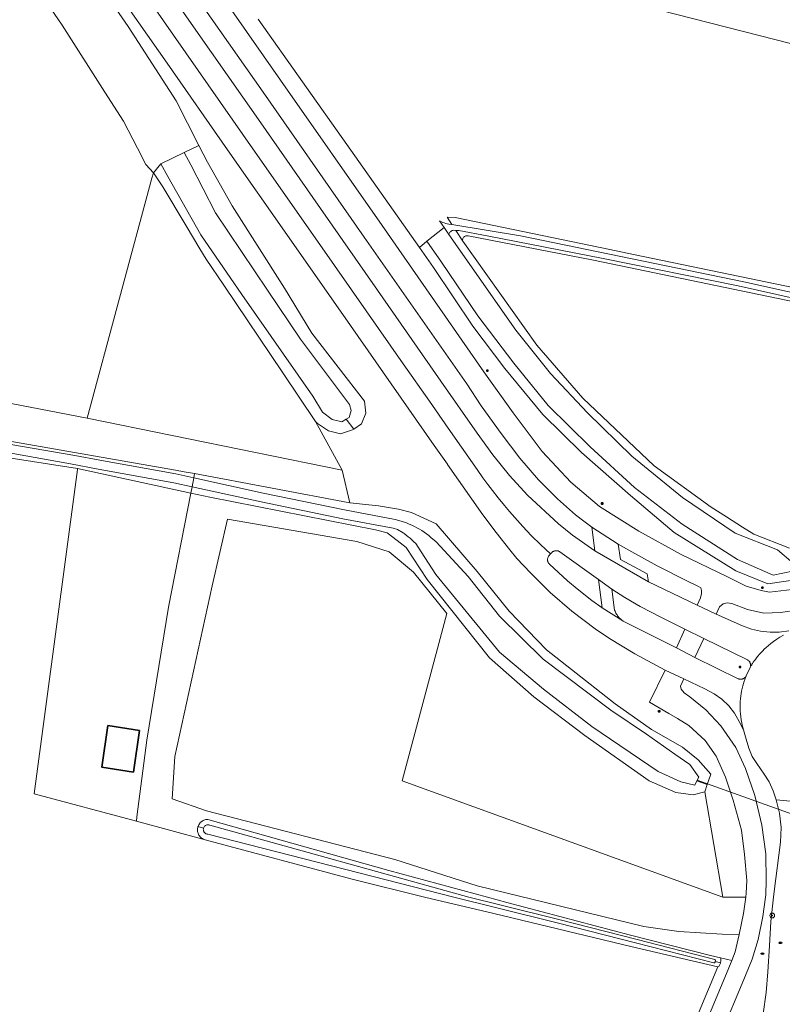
# Model space of a CAD drawing. Header units: metres. Extents: x 152610 to 160096, y 456114 to 462495.
# Tile 162 of 256: x 156078 to 156205, y 459482 to 459646. Entities that reach past the tile are written whole.
import ezdxf

# ---------------------------------------------------------------- set-up
doc = ezdxf.new("R2010")
doc.units = ezdxf.units.M
doc.header["$LTSCALE"] = 0.5
doc.layers.get('0').update_dxf_attribs({"linetype": 'CONTINUOUS'})
for name, color, linetype, lineweight in [('B-PV-GR-BOOM-S', 251, 'CONTINUOUS', 25), ('B-PV-GR-BOS_LOOF-GV', 251, 'CONTINUOUS', 13), ('B-PV-GR-BOUWLAND-GV', 251, 'CONTINUOUS', 13), ('B-PV-GR-GRAS-GV', 251, 'CONTINUOUS', 13), ('B-PV-IE-MEUBILAIR-S', 251, 'CONTINUOUS', 25), ('B-PV-KW-KUNSTWERK_DUIKER-G', 251, 'CONTINUOUS', 18), ('B-PV-OG-BEBOUWING-GV', 6, 'CONTINUOUS', 35), ('B-PV-OG-TERREIN_BEGROEID-GV', 251, 'CONTINUOUS', 18), ('B-PV-OG-TERREIN_OEVER-GV', 251, 'CONTINUOUS', 18), ('B-PV-OG-WATER_SLOOT-GV', 251, 'CONTINUOUS', 18), ('B-PV-VH-GESLOTENVERHARDING_ASFALT-GV', 251, 'CONTINUOUS', 18), ('B-PV-VH-ONVERHARD-GV', 251, 'CONTINUOUS', 18), ('B-PV-VH-OPENVERHARDING_BETONSTRAATSTEEN-GV', 251, 'CONTINUOUS', 18)]:
    doc.layers.add(name, color=color, linetype=linetype, lineweight=lineweight)
doc.styles.add('NLCS-ISO', font='NLCS-ISO.ttf')

# ---------------------------------------------------------------- blocks, each defined once
blk = doc.blocks.new('SIE-MEUBILAIR_PAAL_LICHTMAST-SO')
for points in [[(-0.62, 0), (-1, 0)], [(-0.71, 0.71), (-0.44, 0.44)], [(0, 1), (0, 0.62)], [(0.44, 0.44), (0.71, 0.71)], [(1, 0), (0.62, 0)], [(-0.71, -0.71), (-0.44, -0.44)], [(0, -0.62), (0, -1)], [(0.44, -0.44), (0.71, -0.71)]]:
    blk.add_lwpolyline(points)
blk.add_circle((0, 0), 0.5)
blk = doc.blocks.new('SIE-MEUBILAIR_PUT_RIOOLPUT-SO')
blk.add_ellipse((0, 0), major_axis=(1.25, 0), ratio=0.54)
blk = doc.blocks.new('SGR-BOOM_GBKN-SO')
at = {"linetype": 'ByBlock', "lineweight": 18}
h = blk.add_hatch(color=0, dxfattribs=at)
h.dxf.hatch_style = 1
edge = h.paths.add_edge_path()
edge.add_arc((0, 0), 0.25, 0, 360)
at = {"color": 0, "linetype": 'ByBlock', "lineweight": 18}
for radius in [2, 0.25]:
    blk.add_circle((0, 0), radius, dxfattribs=at)
at = {"color": 0, "linetype": 'ByBlock', "lineweight": 18, "style": 'NLCS-ISO'}
blk.add_attdef('SOORT', (2.5, 0), '', height=1.5, dxfattribs=at)

msp = doc.modelspace()

# ---------------------------------------------------------------- linework, layer by layer
at = {"layer": 'B-PV-GR-BOS_LOOF-GV', "flags": 128}
for points in [[(156127.271, 459579.28), (156121.829, 459587.356), (156111.962, 459602), (156109.064, 459606.301), (156108.005, 459608.066), (156105.712, 459611.887), (156101.83, 459618.358), (156100.245, 459620.726), (156099.996, 459619.801), (156089.24, 459579.835), (156131.666, 459571.183)], [(156106.477, 459567.345), (156087.607, 459571.415), (156087.586, 459571.254), (156080.399, 459517.214), (156097.411, 459512.65), (156097.503, 459513.373), (156099.133, 459526.183), (156102.762, 459548.337)], [(156091.679, 459521.654), (156092.69, 459528.607), (156097.928, 459527.798), (156096.917, 459520.844)]]:
    msp.add_lwpolyline(points, close=True, dxfattribs=at)
msp.add_lwpolyline([(156212.869, 459598.002), (156173.536, 459606.168), (156152.668, 459610.235), (156152.287, 459610.233), (156152.277, 459610.229), (156152.173, 459610.183), (156152.077, 459610.122), (156151.991, 459610.049), (156151.915, 459609.964), (156151.853, 459609.87), (156151.804, 459609.767), (156151.77, 459609.659), (156151.752, 459609.547), (156151.749, 459609.434), (156151.763, 459609.321), (156164.118, 459591.995), (156171.776, 459583.181), (156183.625, 459571.91), (156193.162, 459564.974), (156195.699, 459563.369), (156198.367, 459561.681), (156200.242, 459560.495), (156206.167, 459558.183)], dxfattribs=at)
at = {"layer": 'B-PV-GR-BOUWLAND-GV', "flags": 128}
msp.add_lwpolyline([(156100.245, 459620.726), (156098.982, 459622.076), (156097.606, 459624.848), (156095.299, 459629.299), (156092.169, 459634.139), (156085.085, 459645.307), (156069.399, 459668.089), (156057.138, 459685.808), (156052.263, 459692.155), (156051.053, 459693.395), (156050.259, 459693.289), (156049.571, 459693.184), (156048.83, 459692.654), (156048.089, 459691.914), (156047.454, 459691.014), (156046.469, 459686.319), (156035.488, 459633.984), (156027.875, 459591.636), (156089.24, 459579.835), (156099.996, 459619.801)], close=True, dxfattribs=at)
at = {"layer": 'B-PV-GR-GRAS-GV', "flags": 128}
for points in [[(156149.16, 459613.318), (156150.504, 459613.253), (156174.91, 459608.204), (156180.478, 459607.052), (156210.208, 459600.901), (156220.583, 459598.755), (156227.585, 459596.824), (156227.601, 459596.815), (156227.716, 459596.745), (156227.822, 459596.661), (156227.918, 459596.565), (156228.002, 459596.459), (156228.072, 459596.343), (156228.128, 459596.22), (156228.17, 459596.091), (156228.196, 459595.958), (156228.206, 459595.823), (156228.2, 459595.688), (156228.178, 459595.555), (156228.171, 459595.529), (156236.373, 459593.349), (156248.094, 459631.622), (156247.929, 459631.664), (156184.581, 459647.793)], [(156041.38, 459582.108), (156103.953, 459571.158), (156105.383, 459570.908), (156107.11, 459570.582), (156132.958, 459565.701), (156131.666, 459571.183), (156089.24, 459579.835), (156027.875, 459591.636)], [(156189.581, 459477.232), (156194.237, 459488.377), (156179.748, 459491.791), (156156.947, 459497.273), (156145.372, 459500), (156133.346, 459503.009), (156108.849, 459509.581), (156097.411, 459512.65), (156080.399, 459517.214), (156087.586, 459571.254), (156087.607, 459571.415), (156083.685, 459572.029), (156040.966, 459578.718)]]:
    msp.add_lwpolyline(points, dxfattribs=at)
at = {"layer": 'B-PV-KW-KUNSTWERK_DUIKER-G', "flags": 128}
msp.add_lwpolyline([(156227.096, 459506.508), (156190.821, 459519.478)], dxfattribs=at)
at = {"layer": 'B-PV-OG-BEBOUWING-GV', "flags": 128}
msp.add_lwpolyline([(156097.928, 459527.798), (156092.69, 459528.607), (156091.679, 459521.654), (156096.917, 459520.844)], close=True, dxfattribs=at)
at = {"layer": 'B-PV-OG-TERREIN_BEGROEID-GV', "flags": 128}
for points in [[(156104.421, 459660.56), (156121.394, 459636.164), (156138.341, 459611.942), (156155.253, 459587.533), (156160.143, 459580.691), (156164.968, 459574.263), (156169.765, 459569.181), (156174.552, 459565.133), (156181.064, 459560.995), (156188.138, 459557.113), (156195.727, 459553.434), (156198.98, 459551.816), (156201.44, 459551.084), (156202.855, 459550.857), (156206.627, 459551.26)], [(156098.461, 459657.25), (156107.298, 459644.474), (156117.729, 459629.574), (156128.091, 459614.752), (156137.566, 459601.143), (156148.108, 459586.01), (156154.149, 459577.354), (156156.797, 459573.693), (156159.572, 459570.3), (156162.558, 459566.989), (156167.695, 459562.21), (156170.023, 459560.318), (156173.767, 459557.745), (156173.283, 459561.651), (156171.943, 459562.638), (156170.531, 459563.743), (156167.527, 459566.382), (156164.37, 459569.537), (156161.261, 459573.151), (156158.148, 459577.286), (156154.831, 459581.904), (156152.44, 459585.529), (156135.363, 459610.001), (156118.548, 459634.129), (156101.234, 459658.868)], [(156087.918, 459656.851), (156096.051, 459645.083), (156104.056, 459632.704), (156107.824, 459625.286), (156109.258, 459622.462), (156113.361, 459615.184), (156122.09, 459601.518), (156126.654, 459593.967), (156135.433, 459582.653), (156135.613, 459580.641), (156134.918, 459578.874), (156133.638, 459578.015), (156133.418, 459577.868), (156131.414, 459577.239), (156129.398, 459577.704), (156127.585, 459578.943), (156127.271, 459579.28), (156131.666, 459571.183), (156132.958, 459565.701), (156137.755, 459565.209), (156141.065, 459564.656), (156143.222, 459564.12), (156147.322, 459562.24), (156154.195, 459554.29), (156159.48, 459547.679), (156165.718, 459541.221), (156177.159, 459532.221), (156183.173, 459527.943), (156188.361, 459525.013), (156190.977, 459522.872), (156193.066, 459520.503), (156192.485, 459518.801), (156192.061, 459517.558), (156195.097, 459500), (156198.897, 459500), (156198.984, 459500.677), (156199.053, 459502.793), (156198.71, 459507.1), (156198.163, 459511.158), (156196.796, 459516.143), (156195.542, 459519.989), (156193.986, 459523.515), (156192.161, 459526.123), (156189.392, 459528.586), (156187.547, 459529.797), (156186.085, 459530.603), (156182.864, 459532.481), (156185.464, 459537.858), (156180.417, 459540.578), (156176.22, 459543.104), (156173.807, 459544.715), (156169.918, 459547.668), (156166.319, 459550.798), (156163.038, 459554.036), (156160.771, 459556.443), (156159.631, 459557.87), (156157.307, 459560.781), (156155.117, 459563.733), (156149.251, 459572.108), (156149.213, 459572.162), (156146.988, 459575.282), (156142.801, 459581.303), (156133.081, 459595.256), (156122.86, 459609.886), (156112.609, 459624.548), (156102.541, 459639.011), (156093.091, 459652.497)], [(156208.301, 459553.054), (156202.593, 459552.217), (156197.224, 459554.366), (156187.002, 459560.794), (156179.702, 459566.943), (156171.54, 459574.122), (156165.116, 459580.439), (156158.793, 459588.13), (156153.464, 459595.165), (156146.898, 459604.941), (156144.542, 459608.282), (156132.472, 459625.405), (156117.698, 459646.337)], [(156207.746, 459547.89), (156204.672, 459547.462), (156201.925, 459547.336), (156199.167, 459547.92), (156196.581, 459548.946), (156195.791, 459549.055), (156195.12, 459548.909), (156194.525, 459548.412), (156193.985, 459547.149), (156198.354, 459545.239), (156199.847, 459544.675), (156201.36, 459544.325), (156202.938, 459544.159), (156204.483, 459544.178), (156206.047, 459544.393)], [(156201.77, 459480.562), (156202.319, 459484.146), (156202.567, 459487.567), (156202.832, 459491.914), (156203.065, 459495.946), (156203.508, 459500), (156203.611, 459500.937), (156204.683, 459509.196), (156204.797, 459511.606), (156204.52, 459514.021), (156203.978, 459516.233), (156203.437, 459517.727), (156202.775, 459519.202), (156201.952, 459520.508), (156200.746, 459522.291), (156199.986, 459523.474), (156199.413, 459524.845), (156198.976, 459526.331), (156198.52, 459527.889), (156197.807, 459529.306), (156197.041, 459530.674), (156196.07, 459531.885), (156194.896, 459532.997), (156193.648, 459533.903), (156192.107, 459534.732), (156188.607, 459536.375), (156188.028, 459535.162), (156188.146, 459534.668), (156188.628, 459534.079), (156189.598, 459533.369), (156192.231, 459531.245), (156194.763, 459528.559), (156197.235, 459524.941), (156198.843, 459521.446), (156200.424, 459516.933), (156201.6, 459512.011), (156202.214, 459507.232), (156202.304, 459502.773), (156202.227, 459500.415), (156202.173, 459500), (156201.755, 459496.76), (156200.966, 459492.974), (156199.978, 459489.67), (156198.832, 459486.926), (156194.577, 459476.724)], [(156191.842, 459478.141), (156195.945, 459487.971), (156196.551, 459489.445), (156194.692, 459489.877), (156194.759, 459489.696), (156194.753, 459489.369), (156194.685, 459489.051), (156194.68, 459489.028), (156194.548, 459488.656), (156194.401, 459488.426), (156194.237, 459488.377), (156189.581, 459477.232)]]:
    msp.add_lwpolyline(points, dxfattribs=at)
for points in [[(156097.411, 459512.65), (156108.849, 459509.581), (156108.718, 459509.623), (156108.566, 459509.688), (156108.42, 459509.766), (156108.282, 459509.859), (156108.154, 459509.964), (156108.037, 459510.082), (156107.931, 459510.21), (156107.839, 459510.347), (156107.76, 459510.493), (156107.695, 459510.646), (156107.646, 459510.804), (156107.612, 459510.966), (156107.594, 459511.131), (156107.591, 459511.297), (156107.605, 459511.462), (156107.635, 459511.625), (156107.675, 459511.768), (156107.68, 459511.785), (156107.74, 459511.939), (156107.815, 459512.087), (156107.903, 459512.227), (156108.005, 459512.358), (156108.119, 459512.479), (156108.244, 459512.587), (156108.379, 459512.684), (156108.523, 459512.767), (156108.674, 459512.835), (156108.831, 459512.889), (156108.992, 459512.927), (156109.156, 459512.95), (156109.322, 459512.957), (156139.443, 459504.457), (156155.897, 459500), (156159.101, 459499.132), (156179.716, 459493.659), (156193.044, 459490.293), (156194.692, 459489.877), (156196.551, 459489.445), (156197.157, 459490.919), (156197.813, 459493.773), (156194.961, 459493.816), (156187.757, 459494.295), (156181.921, 459495.127), (156154.16, 459501.903), (156140.434, 459506.278), (156109.103, 459514.396), (156103.394, 459516.401), (156103.842, 459523.444), (156110.036, 459551.867), (156112.603, 459562.99), (156134.128, 459559.252), (156139.507, 459557.53), (156143.541, 459554.17), (156149.09, 459547.283), (156141.701, 459519.416), (156195.097, 459500), (156192.061, 459517.558), (156190.14, 459517.086), (156187.276, 459517.467), (156182.818, 459519.404), (156172.076, 459526.925), (156163.584, 459533.371), (156156.228, 459539.869), (156145.839, 459552.954), (156142.319, 459558.251), (156140.82, 459559.448), (156139.167, 459560.733), (156137.243, 459561.224), (156109.661, 459566.659), (156106.477, 459567.345), (156102.762, 459548.337), (156099.133, 459526.183), (156097.503, 459513.373)], [(156179.417, 459557.809), (156177.662, 459558.803), (156178.024, 459556.298), (156182.459, 459553.892), (156182.691, 459552.556), (156190.806, 459548.669), (156191.36, 459549.887), (156191.522, 459550.583), (156191.538, 459551.097), (156191.389, 459551.528), (156191.035, 459551.799), (156189.1, 459552.721), (156184.166, 459555.193)]]:
    msp.add_lwpolyline(points, close=True, dxfattribs=at)
at = {"layer": 'B-PV-OG-TERREIN_OEVER-GV', "flags": 128}
for points in [[(156109.258, 459622.462), (156107.824, 459625.286), (156105.357, 459624.089), (156106.469, 459622.067), (156110.57, 459614.042), (156119.256, 459601.146), (156124.742, 459592.968), (156132.891, 459582.108), (156133.161, 459581.089), (156132.863, 459579.928), (156132.354, 459579.633), (156133.638, 459578.015), (156134.918, 459578.874), (156135.613, 459580.641), (156135.433, 459582.653), (156126.654, 459593.967), (156122.09, 459601.518), (156113.361, 459615.184)], [(156100.245, 459620.726), (156101.83, 459618.358), (156105.712, 459611.887), (156108.005, 459608.066), (156109.064, 459606.301), (156111.962, 459602), (156121.829, 459587.356), (156127.271, 459579.28), (156127.585, 459578.943), (156129.398, 459577.704), (156131.414, 459577.239), (156133.418, 459577.868), (156133.638, 459578.015), (156132.354, 459579.633), (156131.61, 459579.203), (156130.036, 459579.623), (156128.432, 459580.82), (156126.818, 459583.478), (156114.989, 459600.409), (156108.128, 459610.359), (156102.677, 459620.101), (156101.516, 459622.225)], [(156107.11, 459570.582), (156105.383, 459570.908), (156103.953, 459571.158), (156041.38, 459582.108), (156037.65, 459582.761), (156013.01, 459587.164), (156009.452, 459587.8), (156007.235, 459589.204), (156006.625, 459589.787), (156006.054, 459591.053), (156006.563, 459588.15), (156006.81, 459587.941), (156007.084, 459587.73), (156007.369, 459587.531), (156007.662, 459587.346), (156007.665, 459587.344), (156009.253, 459586.942), (156033.401, 459582.845), (156052.27, 459579.588), (156087.142, 459573.61), (156091.344, 459572.828), (156103.973, 459570.545), (156106.973, 459569.882)], [(156107.11, 459570.582), (156106.973, 459569.882), (156118.535, 459567.329), (156132.073, 459564.55), (156140.527, 459562.959), (156141.522, 459562.666), (156142.417, 459562.359), (156142.856, 459562.183), (156143.29, 459561.992), (156143.716, 459561.787), (156144.135, 459561.568), (156144.547, 459561.334), (156144.95, 459561.087), (156145.345, 459560.826), (156145.731, 459560.551), (156146.107, 459560.264), (156146.473, 459559.965), (156147.334, 459559.245), (156152.678, 459553.443), (156157.881, 459546.818), (156165.15, 459539.672), (156176.411, 459531.193), (156182.385, 459527.151), (156187.086, 459523.844), (156189.569, 459522.09), (156191.078, 459520.013), (156190.766, 459519.365), (156192.485, 459518.801), (156193.066, 459520.503), (156190.977, 459522.872), (156188.361, 459525.013), (156183.173, 459527.943), (156177.159, 459532.221), (156165.718, 459541.221), (156159.48, 459547.679), (156154.195, 459554.29), (156147.322, 459562.24), (156143.222, 459564.12), (156141.065, 459564.656), (156137.755, 459565.209), (156132.958, 459565.701)], [(156106.685, 459568.41), (156106.477, 459567.345), (156109.661, 459566.659), (156137.243, 459561.224), (156139.167, 459560.733), (156140.82, 459559.448), (156142.319, 459558.251), (156145.839, 459552.954), (156156.228, 459539.869), (156163.584, 459533.371), (156172.076, 459526.925), (156182.818, 459519.404), (156187.276, 459517.467), (156190.14, 459517.086), (156192.061, 459517.558), (156192.485, 459518.801), (156190.766, 459519.365), (156190.443, 459518.693), (156188.062, 459519.204), (156184.328, 459520.923), (156173.273, 459528.468), (156165.217, 459534.69), (156157.896, 459540.851), (156147.274, 459553.748), (156144.843, 459557.561), (156143.933, 459558.919), (156143.637, 459559.226), (156143.33, 459559.521), (156143.013, 459559.805), (156142.685, 459560.076), (156142.346, 459560.335), (156141.999, 459560.582), (156141.826, 459560.697), (156140.896, 459561.287), (156140.176, 459561.499), (156131.784, 459563.078), (156118.223, 459565.861)], [(156139.443, 459504.457), (156109.322, 459512.957), (156109.156, 459512.95), (156108.992, 459512.927), (156108.831, 459512.889), (156108.674, 459512.835), (156108.523, 459512.767), (156108.379, 459512.684), (156108.244, 459512.587), (156108.119, 459512.479), (156108.005, 459512.358), (156107.903, 459512.227), (156107.815, 459512.087), (156107.74, 459511.939), (156107.68, 459511.785), (156107.675, 459511.768), (156108.601, 459511.508), (156108.605, 459511.525), (156108.647, 459511.628), (156108.704, 459511.723), (156108.774, 459511.81), (156108.855, 459511.886), (156108.947, 459511.949), (156109.047, 459511.999), (156109.152, 459512.034), (156109.262, 459512.053), (156109.373, 459512.056), (156109.484, 459512.044), (156109.591, 459512.016), (156109.653, 459511.992), (156152.786, 459500), (156157.942, 459498.72), (156167.991, 459496.229), (156180.794, 459492.949), (156193.761, 459489.617), (156193.815, 459489.578), (156193.844, 459489.456), (156193.83, 459489.304), (156193.826, 459489.291), (156194.685, 459489.051), (156194.753, 459489.369), (156194.759, 459489.696), (156194.692, 459489.877), (156193.044, 459490.293), (156179.716, 459493.659), (156159.101, 459499.132), (156155.897, 459500)], [(156108.601, 459511.508), (156107.675, 459511.768), (156107.635, 459511.625), (156107.605, 459511.462), (156107.591, 459511.297), (156107.594, 459511.131), (156107.612, 459510.966), (156107.646, 459510.804), (156107.695, 459510.646), (156107.76, 459510.493), (156107.839, 459510.347), (156107.931, 459510.21), (156108.037, 459510.082), (156108.154, 459509.964), (156108.282, 459509.859), (156108.42, 459509.766), (156108.566, 459509.688), (156108.718, 459509.623), (156108.849, 459509.581), (156133.346, 459503.009), (156145.372, 459500), (156156.947, 459497.273), (156179.748, 459491.791), (156194.237, 459488.377), (156194.401, 459488.426), (156194.548, 459488.656), (156194.68, 459489.028), (156194.685, 459489.051), (156193.826, 459489.291), (156193.786, 459489.166), (156193.756, 459489.105), (156193.681, 459489.042), (156193.601, 459489.036), (156180.515, 459492.4), (156167.712, 459495.679), (156157.662, 459498.17), (156150.292, 459500), (156109.324, 459510.506), (156109.214, 459510.517), (156109.105, 459510.543), (156109.002, 459510.584), (156108.906, 459510.64), (156108.818, 459510.709), (156108.742, 459510.79), (156108.677, 459510.881), (156108.627, 459510.98), (156108.591, 459511.085), (156108.571, 459511.195), (156108.566, 459511.306), (156108.578, 459511.417)]]:
    msp.add_lwpolyline(points, close=True, dxfattribs=at)
for points in [[(156210.208, 459600.901), (156180.478, 459607.052), (156174.91, 459608.204), (156150.504, 459613.253), (156149.16, 459613.318), (156149.961, 459612.089), (156161.411, 459610.199), (156198.603, 459602.57), (156227.171, 459596.24)], [(156206.167, 459558.183), (156200.242, 459560.495), (156198.367, 459561.681), (156195.699, 459563.369), (156193.162, 459564.974), (156183.625, 459571.91), (156171.776, 459583.181), (156164.118, 459591.995), (156151.763, 459609.321), (156150.597, 459611.112), (156150.249, 459611.135), (156150.131, 459611.113), (156150.016, 459611.076), (156149.907, 459611.025), (156149.805, 459610.96), (156149.713, 459610.883), (156149.631, 459610.795), (156149.562, 459610.697), (156149.506, 459610.592), (156149.464, 459610.48), (156149.455, 459610.441), (156160.635, 459594.501), (156166.382, 459587.269), (156172.566, 459580.695), (156179.903, 459573.48), (156188.376, 459566.633), (156197.128, 459560.69), (156204.202, 459557.876), (156206.768, 459555.683)], [(156227.095, 459595.272), (156197.654, 459601.892), (156175.134, 459606.416), (156155.812, 459610.208), (156151.14, 459611.076), (156150.597, 459611.112), (156151.763, 459609.321), (156151.749, 459609.434), (156151.752, 459609.547), (156151.77, 459609.659), (156151.804, 459609.767), (156151.853, 459609.87), (156151.915, 459609.964), (156151.991, 459610.049), (156152.077, 459610.122), (156152.173, 459610.183), (156152.277, 459610.229), (156152.287, 459610.233), (156152.668, 459610.235), (156173.536, 459606.168), (156212.869, 459598.002)], [(156206.654, 459554.316), (156203.451, 459553.667), (156197.502, 459556.276), (156188.32, 459562.183), (156180.366, 459568.276), (156173.013, 459575.07), (156165.996, 459581.933), (156160.29, 459589.007), (156154.284, 459596.881), (156148.207, 459605.832), (156145.806, 459609.295), (156144.542, 459608.282), (156146.898, 459604.941), (156153.464, 459595.165), (156158.793, 459588.13), (156165.116, 459580.439), (156171.54, 459574.122), (156179.702, 459566.943), (156187.002, 459560.794), (156197.224, 459554.366), (156202.593, 459552.217), (156208.301, 459553.054)], [(156040.966, 459578.718), (156083.685, 459572.029), (156087.607, 459571.415), (156106.477, 459567.345), (156106.685, 459568.41), (156103.678, 459569.074), (156091.074, 459571.352), (156086.461, 459572.211), (156038.981, 459580.716)]]:
    msp.add_lwpolyline(points, dxfattribs=at)
at = {"layer": 'B-PV-OG-WATER_SLOOT-GV', "flags": 128}
for points in [[(156106.469, 459622.067), (156105.357, 459624.089), (156101.516, 459622.225), (156102.677, 459620.101), (156108.128, 459610.359), (156114.989, 459600.409), (156126.818, 459583.478), (156128.432, 459580.82), (156130.036, 459579.623), (156131.61, 459579.203), (156132.354, 459579.633), (156132.863, 459579.928), (156133.161, 459581.089), (156132.891, 459582.108), (156124.742, 459592.968), (156119.256, 459601.146), (156110.57, 459614.042)], [(156149.455, 459610.441), (156148.668, 459611.589), (156145.806, 459609.295), (156148.207, 459605.832), (156154.284, 459596.881), (156160.29, 459589.007), (156165.996, 459581.933), (156173.013, 459575.07), (156180.366, 459568.276), (156188.32, 459562.183), (156197.502, 459556.276), (156203.451, 459553.667), (156206.654, 459554.316), (156206.702, 459554.893), (156206.768, 459555.683), (156204.202, 459557.876), (156197.128, 459560.69), (156188.376, 459566.633), (156179.903, 459573.48), (156172.566, 459580.695), (156166.382, 459587.269), (156160.635, 459594.501)], [(156106.973, 459569.882), (156106.685, 459568.41), (156118.223, 459565.861), (156131.784, 459563.078), (156140.176, 459561.499), (156140.896, 459561.287), (156141.826, 459560.697), (156141.999, 459560.582), (156142.346, 459560.335), (156142.685, 459560.076), (156143.013, 459559.805), (156143.33, 459559.521), (156143.637, 459559.226), (156143.933, 459558.919), (156144.843, 459557.561), (156147.274, 459553.748), (156157.896, 459540.851), (156165.217, 459534.69), (156173.273, 459528.468), (156184.328, 459520.923), (156188.062, 459519.204), (156190.443, 459518.693), (156190.766, 459519.365), (156191.078, 459520.013), (156189.569, 459522.09), (156187.086, 459523.844), (156182.385, 459527.151), (156176.411, 459531.193), (156165.15, 459539.672), (156157.881, 459546.818), (156152.678, 459553.443), (156147.334, 459559.245), (156146.473, 459559.965), (156146.107, 459560.264), (156145.731, 459560.551), (156145.345, 459560.826), (156144.95, 459561.087), (156144.547, 459561.334), (156144.135, 459561.568), (156143.716, 459561.787), (156143.29, 459561.992), (156142.856, 459562.183), (156142.417, 459562.359), (156141.522, 459562.666), (156140.527, 459562.959), (156132.073, 459564.55), (156118.535, 459567.329)], [(156109.484, 459512.044), (156109.373, 459512.056), (156109.262, 459512.053), (156109.152, 459512.034), (156109.047, 459511.999), (156108.947, 459511.949), (156108.855, 459511.886), (156108.774, 459511.81), (156108.704, 459511.723), (156108.647, 459511.628), (156108.605, 459511.525), (156108.601, 459511.508), (156108.578, 459511.417), (156108.566, 459511.306), (156108.571, 459511.195), (156108.591, 459511.085), (156108.627, 459510.98), (156108.677, 459510.881), (156108.742, 459510.79), (156108.818, 459510.709), (156108.906, 459510.64), (156109.002, 459510.584), (156109.105, 459510.543), (156109.214, 459510.517), (156109.324, 459510.506), (156150.292, 459500), (156157.662, 459498.17), (156167.712, 459495.679), (156180.515, 459492.4), (156193.601, 459489.036), (156193.681, 459489.042), (156193.756, 459489.105), (156193.786, 459489.166), (156193.826, 459489.291), (156193.83, 459489.304), (156193.844, 459489.456), (156193.815, 459489.578), (156193.761, 459489.617), (156180.794, 459492.949), (156167.991, 459496.229), (156157.942, 459498.72), (156152.786, 459500), (156109.653, 459511.992), (156109.591, 459512.016)]]:
    msp.add_lwpolyline(points, close=True, dxfattribs=at)
for points in [[(156227.171, 459596.24), (156198.603, 459602.57), (156161.411, 459610.199), (156149.961, 459612.089), (156149.435, 459612.175), (156149.181, 459612.219), (156148.929, 459612.278), (156148.682, 459612.352), (156148.44, 459612.442), (156148.204, 459612.546), (156147.974, 459612.664), (156147.9, 459612.709), (156148.668, 459611.589), (156149.455, 459610.441), (156149.464, 459610.48), (156149.506, 459610.592), (156149.562, 459610.697), (156149.631, 459610.795), (156149.713, 459610.883), (156149.805, 459610.96), (156149.907, 459611.025), (156150.016, 459611.076), (156150.131, 459611.113), (156150.249, 459611.135), (156150.597, 459611.112), (156151.14, 459611.076), (156155.812, 459610.208), (156175.134, 459606.416), (156197.654, 459601.892), (156227.095, 459595.272)], [(156038.981, 459580.716), (156086.461, 459572.211), (156091.074, 459571.352), (156103.678, 459569.074), (156106.685, 459568.41), (156106.973, 459569.882), (156103.973, 459570.545), (156091.344, 459572.828), (156087.142, 459573.61), (156052.27, 459579.588)]]:
    msp.add_lwpolyline(points, dxfattribs=at)
at = {"layer": 'B-PV-VH-GESLOTENVERHARDING_ASFALT-GV', "flags": 128}
for points in [[(156206.627, 459551.26), (156202.855, 459550.857), (156201.44, 459551.084), (156198.98, 459551.816), (156195.727, 459553.434), (156188.138, 459557.113), (156181.064, 459560.995), (156174.552, 459565.133), (156169.765, 459569.181), (156164.968, 459574.263), (156160.143, 459580.691), (156155.253, 459587.533), (156138.341, 459611.942), (156121.394, 459636.164), (156104.421, 459660.56)], [(156101.234, 459658.868), (156118.548, 459634.129), (156135.363, 459610.001), (156152.44, 459585.529), (156154.831, 459581.904), (156158.148, 459577.286), (156161.261, 459573.151), (156164.37, 459569.537), (156167.527, 459566.382), (156170.531, 459563.743), (156171.943, 459562.638), (156173.283, 459561.651), (156177.662, 459558.803), (156179.417, 459557.809), (156184.166, 459555.193), (156189.1, 459552.721), (156191.035, 459551.799), (156191.389, 459551.528), (156191.538, 459551.097), (156191.522, 459550.583), (156191.36, 459549.887), (156190.806, 459548.669), (156193.985, 459547.149), (156194.525, 459548.412), (156195.12, 459548.909), (156195.791, 459549.055), (156196.581, 459548.946), (156199.167, 459547.92), (156201.925, 459547.336), (156204.672, 459547.462), (156207.746, 459547.89)], [(156206.047, 459544.393), (156204.483, 459544.178), (156202.938, 459544.159), (156201.36, 459544.325), (156199.847, 459544.675), (156198.354, 459545.239), (156193.985, 459547.149), (156190.806, 459548.669), (156182.691, 459552.556), (156173.767, 459557.745), (156170.023, 459560.318), (156167.695, 459562.21), (156162.558, 459566.989), (156159.572, 459570.3), (156156.797, 459573.693), (156154.149, 459577.354), (156148.108, 459586.01), (156137.566, 459601.143), (156128.091, 459614.752), (156117.729, 459629.574), (156107.298, 459644.474), (156098.461, 459657.25)], [(156093.091, 459652.497), (156102.541, 459639.011), (156112.609, 459624.548), (156122.86, 459609.886), (156133.081, 459595.256), (156142.801, 459581.303), (156146.988, 459575.282), (156149.213, 459572.162), (156149.251, 459572.108), (156155.117, 459563.733), (156157.307, 459560.781), (156159.631, 459557.87), (156160.771, 459556.443), (156163.038, 459554.036), (156166.319, 459550.798), (156169.918, 459547.668), (156173.807, 459544.715), (156176.22, 459543.104), (156180.417, 459540.578), (156185.464, 459537.858), (156188.607, 459536.375), (156192.107, 459534.732), (156193.648, 459533.903), (156194.896, 459532.997), (156196.07, 459531.885), (156197.041, 459530.674), (156197.807, 459529.306), (156198.52, 459527.889), (156198.399, 459528.32), (156198.317, 459528.65), (156198.221, 459529.084), (156198.134, 459529.562), (156198.064, 459530.041), (156198.011, 459530.529), (156197.976, 459531.003), (156197.959, 459531.462), (156197.959, 459532.038), (156197.98, 459532.554), (156198.027, 459533.125), (156198.073, 459533.517), (156198.134, 459533.927), (156198.209, 459534.342), (156198.304, 459534.784), (156198.409, 459535.206), (156198.525, 459535.617), (156198.648, 459536.005), (156198.687, 459536.129), (156198.737, 459536.262), (156198.857, 459536.587), (156198.927, 459536.763), (156198.943, 459536.834), (156198.891, 459536.757), (156198.832, 459536.685), (156198.767, 459536.618), (156198.697, 459536.557), (156198.622, 459536.503), (156198.542, 459536.455), (156198.458, 459536.414), (156198.372, 459536.38), (156198.282, 459536.354), (156198.191, 459536.336), (156198.099, 459536.325), (156198.005, 459536.323), (156197.913, 459536.328), (156197.821, 459536.342), (156197.73, 459536.363), (156197.642, 459536.392), (156197.615, 459536.403), (156190.415, 459539.955), (156187.338, 459541.566), (156178.507, 459545.993), (156178.424, 459546.05), (156175.005, 459548.227), (156173.256, 459549.461), (156170.846, 459551.384), (156169.236, 459552.737), (156167.715, 459554.136), (156166.24, 459555.494), (156166.192, 459555.535), (156166.13, 459555.596), (156166.074, 459555.663), (156166.025, 459555.735), (156165.982, 459555.811), (156165.946, 459555.891), (156165.918, 459555.974), (156165.897, 459556.059), (156165.884, 459556.145), (156165.879, 459556.232), (156165.883, 459556.32), (156165.894, 459556.406), (156165.913, 459556.492), (156165.939, 459556.575), (156165.974, 459556.655), (156166.015, 459556.732), (156166.063, 459556.805), (156166.118, 459556.873), (156166.403, 459557.194), (156164.772, 459558.715), (156163.178, 459560.293), (156161.775, 459561.759), (156160.414, 459563.254), (156159.536, 459564.26), (156158.694, 459565.259), (156157.664, 459566.526), (156156.704, 459567.757), (156155.955, 459568.753), (156155.131, 459569.886), (156154.163, 459571.265), (156151.567, 459574.984), (156149.364, 459578.139), (156146.227, 459582.633), (156141.847, 459588.906), (156135.698, 459597.713), (156127.968, 459608.785), (156117.224, 459624.173), (156099.883, 459649.011)], [(156099.883, 459649.011), (156117.224, 459624.173), (156127.968, 459608.785), (156135.698, 459597.713), (156141.847, 459588.906), (156146.227, 459582.633), (156149.364, 459578.139), (156151.567, 459574.984), (156154.163, 459571.265), (156155.131, 459569.886), (156155.955, 459568.753), (156156.704, 459567.757), (156157.664, 459566.526), (156158.694, 459565.259), (156159.536, 459564.26), (156160.414, 459563.254), (156161.775, 459561.759), (156163.178, 459560.293), (156164.772, 459558.715), (156166.403, 459557.194), (156166.564, 459557.375), (156166.591, 459557.407), (156166.651, 459557.472), (156166.718, 459557.53), (156166.789, 459557.583), (156166.865, 459557.629), (156166.944, 459557.668), (156167.027, 459557.699), (156167.112, 459557.723), (156167.199, 459557.739), (156167.288, 459557.747), (156167.376, 459557.747), (156167.464, 459557.74), (156167.552, 459557.724), (156167.637, 459557.7), (156167.72, 459557.669), (156167.799, 459557.631), (156167.876, 459557.585), (156167.947, 459557.533), (156174.347, 459552.925), (156176.573, 459551.338), (156178.74, 459549.943), (156181.334, 459548.42), (156184.846, 459546.6), (156188.763, 459544.646), (156191.919, 459543.114), (156199.08, 459539.608), (156199.161, 459539.57), (156199.238, 459539.525), (156199.311, 459539.473), (156199.38, 459539.415), (156199.442, 459539.351), (156199.499, 459539.282), (156199.549, 459539.208), (156199.593, 459539.13), (156199.629, 459539.048), (156199.658, 459538.963), (156199.679, 459538.876), (156199.692, 459538.788), (156199.698, 459538.698), (156199.695, 459538.609), (156199.685, 459538.52), (156199.666, 459538.432), (156199.752, 459538.535), (156199.887, 459538.748), (156199.936, 459538.825), (156200.01, 459538.936), (156200.156, 459539.151), (156200.24, 459539.274), (156200.324, 459539.388), (156200.495, 459539.621), (156200.701, 459539.888), (156200.936, 459540.178), (156201.199, 459540.486), (156201.468, 459540.785), (156201.732, 459541.063), (156201.989, 459541.319), (156202.285, 459541.6), (156202.692, 459541.962), (156203.053, 459542.261), (156203.52, 459542.621), (156204.084, 459543.019), (156204.558, 459543.324), (156205.177, 459543.685)], [(156205.177, 459543.685), (156204.558, 459543.324), (156204.084, 459543.019), (156203.52, 459542.621), (156203.053, 459542.261), (156202.692, 459541.962), (156202.285, 459541.6), (156201.989, 459541.319), (156201.732, 459541.063), (156201.468, 459540.785), (156201.199, 459540.486), (156200.936, 459540.178), (156200.701, 459539.888), (156200.495, 459539.621), (156200.324, 459539.388), (156200.24, 459539.274), (156200.156, 459539.151), (156200.01, 459538.936), (156199.936, 459538.825), (156199.887, 459538.748), (156199.752, 459538.535), (156199.666, 459538.432), (156199.64, 459538.347), (156199.612, 459538.277), (156198.989, 459536.915), (156198.943, 459536.834), (156198.927, 459536.763), (156198.857, 459536.587), (156198.737, 459536.262), (156198.687, 459536.129), (156198.648, 459536.005), (156198.525, 459535.617), (156198.409, 459535.206), (156198.304, 459534.784), (156198.209, 459534.342), (156198.134, 459533.927), (156198.073, 459533.517), (156198.027, 459533.125), (156197.98, 459532.554), (156197.959, 459532.038), (156197.959, 459531.462), (156197.976, 459531.003), (156198.011, 459530.529), (156198.064, 459530.041), (156198.134, 459529.562), (156198.221, 459529.084), (156198.317, 459528.65), (156198.399, 459528.32), (156198.52, 459527.889), (156198.976, 459526.331), (156199.413, 459524.845), (156199.986, 459523.474), (156200.746, 459522.291), (156201.952, 459520.508), (156202.775, 459519.202), (156203.437, 459517.727), (156203.978, 459516.233), (156211.54, 459515.53)], [(156194.577, 459476.724), (156198.832, 459486.926), (156199.978, 459489.67), (156200.966, 459492.974), (156201.755, 459496.76), (156202.173, 459500), (156202.227, 459500.415), (156202.304, 459502.773), (156202.214, 459507.232), (156201.6, 459512.011), (156200.424, 459516.933), (156198.843, 459521.446), (156197.235, 459524.941), (156194.763, 459528.559), (156192.231, 459531.245), (156189.598, 459533.369), (156188.628, 459534.079), (156188.146, 459534.668), (156188.028, 459535.162), (156188.607, 459536.375), (156185.464, 459537.858), (156182.864, 459532.481), (156186.085, 459530.603), (156187.547, 459529.797), (156189.392, 459528.586), (156192.161, 459526.123), (156193.986, 459523.515), (156195.542, 459519.989), (156196.796, 459516.143), (156198.163, 459511.158), (156198.71, 459507.1), (156199.053, 459502.793), (156198.984, 459500.677), (156198.897, 459500), (156198.548, 459497.3), (156197.813, 459493.773), (156197.157, 459490.919), (156196.551, 459489.445), (156195.945, 459487.971), (156191.842, 459478.141)], [(156211.54, 459515.53), (156203.978, 459516.233), (156204.52, 459514.021), (156204.797, 459511.606), (156204.683, 459509.196), (156203.611, 459500.937), (156203.508, 459500), (156203.065, 459495.946), (156202.832, 459491.914), (156202.567, 459487.567), (156202.319, 459484.146), (156201.77, 459480.562)]]:
    msp.add_lwpolyline(points, dxfattribs=at)
msp.add_lwpolyline([(156191.919, 459543.114), (156188.763, 459544.646), (156187.338, 459541.566), (156190.415, 459539.955)], close=True, dxfattribs=at)
at = {"layer": 'B-PV-VH-ONVERHARD-GV', "flags": 128}
msp.add_lwpolyline([(156194.961, 459493.816), (156197.813, 459493.773), (156198.548, 459497.3), (156198.897, 459500), (156195.097, 459500), (156141.701, 459519.416), (156149.09, 459547.283), (156143.541, 459554.17), (156139.507, 459557.53), (156134.128, 459559.252), (156112.603, 459562.99), (156110.036, 459551.867), (156103.842, 459523.444), (156103.394, 459516.401), (156109.103, 459514.396), (156140.434, 459506.278), (156154.16, 459501.903), (156181.921, 459495.127), (156187.757, 459494.295)], close=True, dxfattribs=at)
at = {"layer": 'B-PV-VH-OPENVERHARDING_BETONSTRAATSTEEN-GV', "flags": 128}
for points in [[(156177.662, 459558.803), (156173.283, 459561.651), (156173.767, 459557.745), (156182.691, 459552.556), (156182.459, 459553.892), (156178.024, 459556.298)], [(156167.464, 459557.74), (156167.376, 459557.747), (156167.288, 459557.747), (156167.199, 459557.739), (156167.112, 459557.723), (156167.027, 459557.699), (156166.944, 459557.668), (156166.865, 459557.629), (156166.789, 459557.583), (156166.718, 459557.53), (156166.651, 459557.472), (156166.591, 459557.407), (156166.564, 459557.375), (156166.403, 459557.194), (156166.118, 459556.873), (156166.063, 459556.805), (156166.015, 459556.732), (156165.974, 459556.655), (156165.939, 459556.575), (156165.913, 459556.492), (156165.894, 459556.406), (156165.883, 459556.32), (156165.879, 459556.232), (156165.884, 459556.145), (156165.897, 459556.059), (156165.918, 459555.974), (156165.946, 459555.891), (156165.982, 459555.811), (156166.025, 459555.735), (156166.074, 459555.663), (156166.13, 459555.596), (156166.192, 459555.535), (156166.24, 459555.494), (156167.715, 459554.136), (156169.236, 459552.737), (156170.846, 459551.384), (156173.256, 459549.461), (156175.005, 459548.227), (156174.347, 459552.925), (156167.947, 459557.533), (156167.876, 459557.585), (156167.799, 459557.631), (156167.72, 459557.669), (156167.637, 459557.7), (156167.552, 459557.724)], [(156176.573, 459551.338), (156174.347, 459552.925), (156175.005, 459548.227), (156178.424, 459546.05), (156178.284, 459546.153), (156178.15, 459546.262), (156178.02, 459546.378), (156177.896, 459546.499), (156177.778, 459546.626), (156177.666, 459546.758), (156177.56, 459546.896), (156177.46, 459547.038), (156177.367, 459547.184), (156177.281, 459547.335), (156177.202, 459547.489), (156177.13, 459547.647), (156177.066, 459547.808)], [(156178.74, 459549.943), (156176.573, 459551.338), (156177.066, 459547.808), (156177.13, 459547.647), (156177.202, 459547.489), (156177.281, 459547.335), (156177.367, 459547.184), (156177.46, 459547.038), (156177.56, 459546.896), (156177.666, 459546.758), (156177.778, 459546.626), (156177.896, 459546.499), (156178.02, 459546.378), (156178.15, 459546.262), (156178.284, 459546.153), (156178.424, 459546.05), (156178.507, 459545.993), (156187.338, 459541.566), (156188.763, 459544.646), (156184.846, 459546.6), (156181.334, 459548.42)], [(156199.08, 459539.608), (156191.919, 459543.114), (156190.415, 459539.955), (156197.615, 459536.403), (156197.642, 459536.392), (156197.73, 459536.363), (156197.821, 459536.342), (156197.913, 459536.328), (156198.005, 459536.323), (156198.099, 459536.325), (156198.191, 459536.336), (156198.282, 459536.354), (156198.372, 459536.38), (156198.458, 459536.414), (156198.542, 459536.455), (156198.622, 459536.503), (156198.697, 459536.557), (156198.767, 459536.618), (156198.832, 459536.685), (156198.891, 459536.757), (156198.943, 459536.834), (156198.989, 459536.915), (156199.612, 459538.277), (156199.64, 459538.347), (156199.666, 459538.432), (156199.685, 459538.52), (156199.695, 459538.609), (156199.698, 459538.698), (156199.692, 459538.788), (156199.679, 459538.876), (156199.658, 459538.963), (156199.629, 459539.048), (156199.593, 459539.13), (156199.549, 459539.208), (156199.499, 459539.282), (156199.442, 459539.351), (156199.38, 459539.415), (156199.311, 459539.473), (156199.238, 459539.525), (156199.161, 459539.57)]]:
    msp.add_lwpolyline(points, close=True, dxfattribs=at)

# ---------------------------------------------------------------- block references
at = {"layer": 'B-PV-GR-BOOM-S', "xscale": 0.2, "yscale": 0.2, "zscale": 0.2}
msp.add_blockref('SGR-BOOM_GBKN-SO', (156203.308, 459496.944), dxfattribs=at)
at = {"layer": 'B-PV-IE-MEUBILAIR-S', "xscale": 0.2, "yscale": 0.2, "zscale": 0.2}
for name, p in [('SIE-MEUBILAIR_PAAL_LICHTMAST-SO', (156155.842, 459587.758)), ('SIE-MEUBILAIR_PAAL_LICHTMAST-SO', (156174.985, 459565.607)), ('SIE-MEUBILAIR_PAAL_LICHTMAST-SO', (156201.676, 459551.579)), ('SIE-MEUBILAIR_PAAL_LICHTMAST-SO', (156197.96, 459538.343)), ('SIE-MEUBILAIR_PAAL_LICHTMAST-SO', (156184.48, 459530.989)), ('SIE-MEUBILAIR_PUT_RIOOLPUT-SO', (156204.676, 459492.393)), ('SIE-MEUBILAIR_PUT_RIOOLPUT-SO', (156201.673, 459490.592))]:
    msp.add_blockref(name, p, dxfattribs=at)

doc.saveas('drawing.dxf')
